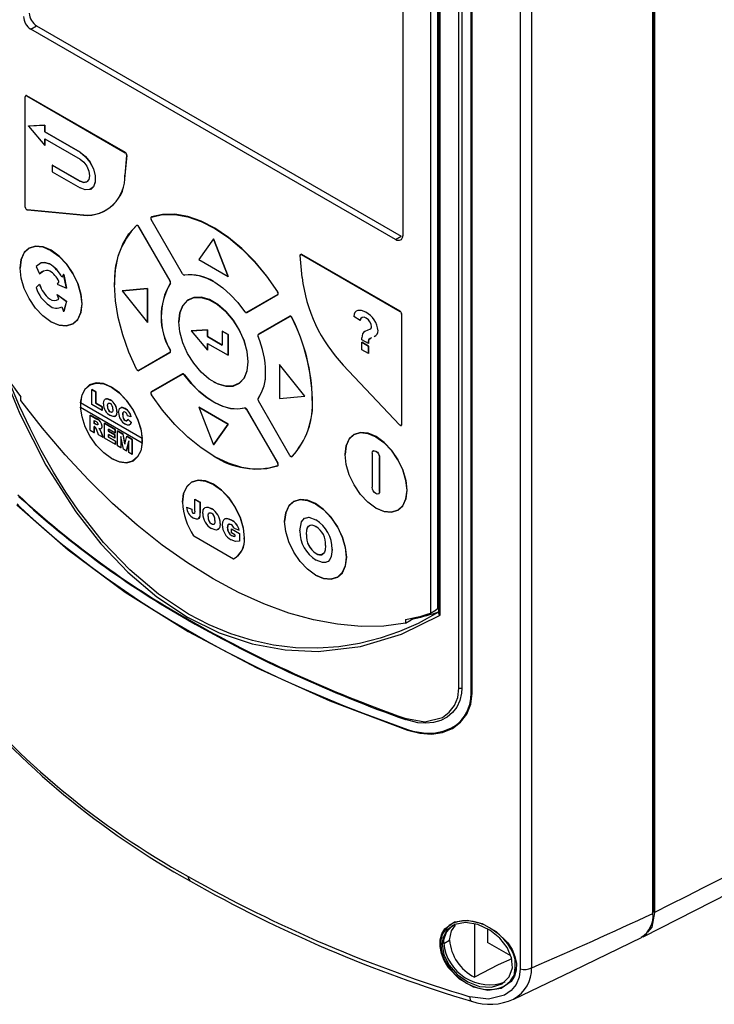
# Model space of a CAD drawing. Header units: millimetres. Extents: x 0 to 1118, y 0 to 864.
# Tile 27 of 42: x 450 to 517, y 504 to 599. Entities that reach past the tile are written whole.
import ezdxf

# ---------------------------------------------------------------- set-up
doc = ezdxf.new("R2010")
doc.units = ezdxf.units.MM
doc.header["$LTSCALE"] = 4

msp = doc.modelspace()

# ---------------------------------------------------------------- linework, layer by layer
for p, q in [((511.06, 512.635), (511.06, 628.11)), ((511.13, 512.768), (511.13, 628.238)), ((511.229, 628.411), (511.229, 512.711)), ((498.289, 620.617), (498.289, 507.292)), ((499.394, 620.722), (499.394, 507.398)), ((492.395, 534.3), (492.395, 616.073)), ((492.661, 616.069), (492.661, 534.296)), ((493.585, 533.854), (493.585, 616.325)), ((493.656, 533.825), (493.656, 616.295)), ((486.987, 602.873), (486.987, 577.846)), ((489.647, 602.445), (489.647, 541.507)), ((490.379, 541.93), (490.379, 602.868)), ((490.421, 602.95), (490.421, 541.464)), ((490.577, 541.314), (490.577, 602.798)), ((451.207, 597.685), (451.764, 598.006)), ((486.28, 577.438), (451.207, 597.685)), ((451.764, 598.006), (486.837, 577.759)), ((450.676, 591.195), (450.676, 591.185)), ((450.676, 580.57), (450.676, 591.185)), ((450.826, 591.282), (450.817, 591.266)), ((450.817, 591.266), (460.291, 585.797)), ((460.3, 585.813), (450.826, 591.282)), ((452.545, 588.451), (450.989, 588.369)), ((450.989, 588.369), (450.996, 588.374)), ((450.989, 588.369), (452.545, 586.492)), ((450.996, 588.374), (452.552, 588.455)), ((452.545, 588.451), (452.552, 588.455)), ((452.545, 587.798), (452.545, 588.451)), ((452.552, 588.455), (452.552, 587.802)), ((452.545, 587.798), (452.552, 587.802)), ((455.939, 585.838), (452.545, 587.798)), ((452.552, 587.802), (455.946, 585.842)), ((452.545, 587.145), (455.939, 585.185)), ((452.545, 586.492), (452.545, 587.145)), ((452.545, 586.492), (452.552, 586.496)), ((452.552, 587.141), (452.552, 586.496)), ((455.946, 585.842), (455.939, 585.838)), ((460.432, 585.536), (460.251, 583.65)), ((460.269, 583.649), (460.449, 585.535)), ((460.3, 585.813), (460.291, 585.797)), ((460.432, 585.536), (460.449, 585.535)), ((453.282, 584.604), (453.275, 584.6)), ((453.275, 584.6), (453.275, 583.947)), ((455.939, 583.062), (453.275, 584.6)), ((453.282, 584.604), (455.946, 583.066)), ((453.275, 583.947), (455.939, 582.409)), ((460.269, 583.649), (460.251, 583.65)), ((455.939, 583.062), (455.946, 583.066)), ((456.989, 582.305), (456.996, 582.309)), ((450.817, 580.325), (450.826, 580.32)), ((456.285, 579.788), (450.872, 580.306)), ((450.884, 580.3), (450.872, 580.306)), ((450.884, 580.3), (456.298, 579.782)), ((456.298, 579.782), (456.285, 579.788)), ((461.382, 578.8), (461.38, 578.785)), ((462.749, 579.519), (462.749, 579.509)), ((465.796, 574.163), (462.79, 579.369)), ((462.801, 579.605), (462.805, 579.622)), ((461.59, 578.676), (461.605, 578.685)), ((461.59, 578.676), (464.596, 573.47)), ((464.611, 573.479), (461.605, 578.685)), ((486.28, 577.438), (486.837, 577.759)), ((468.774, 577.525), (467.363, 575.518)), ((468.774, 577.525), (468.778, 577.527)), ((470.185, 573.889), (468.774, 577.525)), ((468.778, 577.527), (470.189, 573.891)), ((477.124, 575.927), (477.124, 575.917)), ((477.305, 573.805), (477.124, 575.899)), ((477.274, 576.014), (477.265, 575.999)), ((477.265, 575.999), (486.738, 570.53)), ((486.747, 570.545), (477.274, 576.014)), ((452.996, 575.097), (452.999, 575.099)), ((467.363, 575.518), (470.185, 573.889)), ((450.172, 574.69), (450.172, 574.701)), ((451.707, 574.854), (452.048, 574.136)), ((452.048, 574.136), (452.051, 574.138)), ((454.363, 574.075), (454.188, 573.822)), ((454.367, 574.077), (454.363, 574.075)), ((454.641, 572.783), (454.363, 574.075)), ((454.367, 574.077), (454.645, 572.785)), ((465.896, 574.058), (465.905, 574.052)), ((465.989, 574.034), (465.975, 574.04)), ((452.048, 573.146), (451.707, 572.82)), ((452.048, 573.146), (452.051, 573.148)), ((453.908, 573.416), (453.733, 573.162)), ((453.733, 573.162), (454.641, 572.783)), ((459.267, 573.113), (459.267, 573.102)), ((464.611, 573.479), (464.596, 573.47)), ((464.613, 573.254), (464.629, 573.249)), ((464.655, 573.331), (464.637, 573.331)), ((470.185, 573.889), (470.189, 573.891)), ((453.733, 572.174), (453.736, 572.176)), ((453.908, 571.718), (453.733, 572.174)), ((453.733, 572.174), (454.641, 571.504)), ((453.736, 572.176), (454.645, 571.506)), ((454.641, 572.783), (454.645, 572.785)), ((462.428, 572.743), (459.979, 572.524)), ((459.979, 572.524), (459.982, 572.526)), ((459.979, 572.524), (462.428, 569.477)), ((459.982, 572.526), (462.432, 572.745)), ((462.428, 572.743), (462.432, 572.745)), ((462.428, 569.477), (462.428, 572.743)), ((462.432, 572.745), (462.432, 569.479)), ((474.957, 572.162), (471.965, 570.434)), ((471.98, 570.428), (474.972, 572.156)), ((474.964, 572.416), (474.949, 572.406)), ((474.972, 572.156), (474.957, 572.162)), ((475.017, 572.254), (474.999, 572.254)), ((452.996, 571.743), (452.999, 571.745)), ((454.641, 571.504), (454.363, 570.533)), ((454.645, 571.506), (454.367, 570.535)), ((454.641, 571.504), (454.645, 571.506)), ((456.13, 571.261), (456.112, 571.261)), ((454.188, 570.989), (454.363, 570.533)), ((454.367, 570.535), (454.363, 570.533)), ((471.865, 570.444), (471.874, 570.439)), ((471.98, 570.428), (471.965, 570.434)), ((486.747, 570.545), (486.738, 570.53)), ((486.88, 570.285), (486.898, 570.285)), ((486.88, 570.285), (486.88, 559.67)), ((486.898, 559.67), (486.898, 570.285)), ((453.142, 569.547), (453.151, 569.542)), ((462.432, 569.479), (462.428, 569.477)), ((465.455, 569.531), (465.455, 569.541)), ((473.097, 568.316), (476.12, 570.062)), ((476.123, 570.078), (473.099, 568.332)), ((476.123, 570.078), (476.12, 570.062)), ((476.348, 569.931), (476.332, 569.923)), ((482.897, 569.649), (482.269, 570.061)), ((482.897, 569.649), (482.898, 569.65)), ((468.2, 568.76), (466.644, 568.679)), ((466.644, 568.679), (466.651, 568.683)), ((466.644, 568.679), (468.2, 566.801)), ((466.651, 568.683), (468.207, 568.764)), ((468.2, 568.76), (468.207, 568.764)), ((468.2, 568.107), (468.2, 568.76)), ((468.207, 568.764), (468.207, 568.111)), ((469.614, 568.638), (469.621, 568.642)), ((469.614, 568.638), (469.614, 567.291)), ((470.18, 568.311), (469.614, 568.638)), ((469.621, 568.642), (470.187, 568.315)), ((470.18, 568.311), (470.187, 568.315)), ((470.18, 566.311), (470.18, 568.311)), ((470.187, 568.315), (470.187, 566.315)), ((473.099, 568.332), (473.097, 568.316)), ((468.2, 568.107), (468.207, 568.111)), ((469.614, 567.291), (468.2, 568.107)), ((468.2, 566.801), (468.2, 567.454)), ((468.2, 567.454), (470.18, 566.311)), ((468.207, 568.111), (469.614, 567.299)), ((468.207, 567.45), (468.207, 566.805)), ((473.055, 568.235), (473.055, 568.224)), ((483.065, 567.81), (483.063, 567.985)), ((483.694, 567.447), (483.065, 567.81)), ((483.065, 567.568), (483.066, 567.569)), ((483.065, 566.842), (483.065, 567.568)), ((483.065, 567.568), (483.694, 567.205)), ((483.694, 567.206), (483.066, 567.569)), ((483.694, 567.447), (483.694, 567.448)), ((464.596, 566.583), (461.59, 564.847)), ((461.605, 564.841), (464.611, 566.577)), ((464.611, 566.577), (464.596, 566.583)), ((464.629, 566.786), (464.613, 566.779)), ((464.655, 566.674), (464.637, 566.674)), ((468.2, 566.801), (468.207, 566.805)), ((483.694, 566.479), (483.065, 566.842)), ((483.694, 566.48), (483.694, 567.206)), ((483.694, 567.206), (483.694, 567.205)), ((483.694, 567.205), (483.694, 566.479)), ((483.694, 566.479), (483.694, 566.48)), ((470.187, 566.315), (470.18, 566.311)), ((472.119, 565.694), (472.101, 565.694)), ((461.49, 564.857), (461.499, 564.852)), ((461.605, 564.841), (461.59, 564.847)), ((462.79, 562.768), (465.796, 564.504)), ((465.798, 564.52), (462.793, 562.785)), ((465.798, 564.52), (465.796, 564.504)), ((473.798, 564.724), (473.798, 564.714)), ((475.124, 565.418), (475.121, 565.416)), ((475.121, 565.416), (475.121, 562.15)), ((477.57, 562.369), (475.121, 565.416)), ((477.574, 562.371), (475.124, 565.418)), ((486.684, 559.632), (481.271, 565.365)), ((465.975, 564.421), (465.989, 564.432)), ((468.777, 563.775), (468.786, 563.769)), ((457.075, 563.014), (457.082, 563.018)), ((457.075, 561.571), (457.075, 563.014)), ((457.075, 563.014), (457.465, 562.789)), ((457.472, 562.793), (457.082, 563.018)), ((457.465, 562.789), (457.472, 562.793)), ((457.465, 562.789), (457.465, 561.702)), ((457.472, 561.706), (457.472, 562.793)), ((462.749, 562.687), (462.749, 562.677)), ((462.793, 562.785), (462.79, 562.768)), ((450.23, 561.979), (450.23, 562.333)), ((455.987, 561.726), (455.994, 561.73)), ((461.916, 558.303), (455.987, 561.726)), ((461.923, 558.307), (455.994, 561.73)), ((457.465, 561.702), (457.472, 561.706)), ((457.465, 561.702), (458.066, 561.355)), ((458.073, 561.359), (457.472, 561.706)), ((458.843, 562.013), (458.85, 562.017)), ((473.055, 562.072), (473.055, 562.061)), ((473.075, 562.134), (473.077, 562.149)), ((476.12, 556.685), (473.097, 561.922)), ((475.121, 562.15), (477.57, 562.369)), ((477.57, 562.369), (477.574, 562.371)), ((478.307, 562.122), (478.289, 562.122)), ((455.987, 561.318), (461.916, 557.895)), ((458.066, 560.999), (457.075, 561.571)), ((458.066, 561.355), (458.073, 561.359)), ((458.066, 561.355), (458.066, 560.999)), ((458.073, 561.003), (458.066, 560.999)), ((458.073, 561.003), (458.073, 561.359)), ((458.585, 561.42), (458.592, 561.424)), ((458.852, 560.872), (458.845, 560.868)), ((459.501, 560.911), (459.494, 560.907)), ((460.098, 560.831), (460.105, 560.835)), ((460.287, 561.179), (460.294, 561.183)), ((467.363, 561.331), (467.367, 561.333)), ((470.185, 559.702), (467.363, 561.331)), ((467.363, 561.331), (468.774, 557.695)), ((467.367, 561.333), (470.189, 559.704)), ((471.784, 561.249), (471.78, 561.232)), ((471.965, 561.11), (471.98, 561.119)), ((471.965, 561.11), (474.957, 555.928)), ((474.972, 555.937), (471.98, 561.119)), ((456.923, 560.559), (456.93, 560.563)), ((456.923, 559.116), (456.923, 560.559)), ((456.923, 560.559), (457.571, 560.185)), ((457.578, 560.189), (456.93, 560.563)), ((457.312, 560.034), (457.484, 559.935)), ((457.312, 559.753), (457.312, 560.034)), ((457.312, 559.753), (457.319, 559.757)), ((457.477, 559.658), (457.312, 559.753)), ((457.319, 559.757), (457.319, 560.03)), ((457.484, 559.662), (457.319, 559.757)), ((457.571, 560.185), (457.578, 560.189)), ((458.286, 559.772), (458.293, 559.776)), ((458.286, 558.329), (458.286, 559.772)), ((458.286, 559.772), (459.325, 559.172)), ((459.332, 559.176), (458.293, 559.776)), ((460.053, 560.588), (460.046, 560.584)), ((460.285, 560.037), (460.292, 560.041)), ((460.517, 560.503), (460.48, 560.622)), ((460.858, 560.395), (460.517, 560.503)), ((460.533, 560.175), (460.54, 560.179)), ((460.533, 560.175), (460.874, 559.86)), ((460.881, 559.864), (460.54, 560.179)), ((460.858, 560.395), (460.865, 560.399)), ((460.874, 559.86), (460.881, 559.864)), ((456.923, 559.116), (457.312, 558.891)), ((457.346, 559.452), (457.312, 559.472)), ((457.312, 558.891), (457.312, 559.472)), ((457.312, 558.891), (457.319, 558.895)), ((457.319, 558.895), (457.319, 559.468)), ((457.511, 559.214), (457.441, 559.364)), ((457.484, 559.662), (457.477, 559.658)), ((457.581, 559.617), (457.477, 559.658)), ((457.588, 559.621), (457.484, 559.662)), ((457.717, 558.657), (457.511, 559.214)), ((457.581, 559.617), (457.588, 559.621)), ((457.888, 559.25), (457.749, 559.273)), ((457.749, 559.273), (457.848, 559.161)), ((457.855, 559.165), (457.756, 559.277)), ((457.848, 559.161), (457.855, 559.165)), ((457.848, 559.161), (457.963, 558.927)), ((457.97, 558.931), (457.855, 559.165)), ((457.963, 558.927), (457.97, 558.931)), ((457.963, 558.927), (458.156, 558.404)), ((458.163, 558.408), (457.97, 558.931)), ((458.059, 559.501), (458.066, 559.505)), ((459.325, 558.835), (458.676, 559.21)), ((458.676, 559.21), (458.676, 559.004)), ((458.676, 559.004), (458.683, 559.008)), ((458.676, 559.004), (459.276, 558.657)), ((458.683, 559.008), (458.683, 559.206)), ((459.283, 558.661), (458.683, 559.008)), ((459.325, 559.172), (459.332, 559.176)), ((459.325, 559.172), (459.325, 558.835)), ((459.325, 558.835), (459.332, 558.839)), ((459.332, 558.839), (459.332, 559.176)), ((459.552, 559.041), (459.559, 559.045)), ((459.552, 557.598), (459.552, 559.041)), ((459.552, 559.041), (460.072, 558.741)), ((460.079, 558.745), (459.559, 559.045)), ((468.774, 557.695), (470.185, 559.702)), ((470.189, 559.704), (468.778, 557.697)), ((470.189, 559.704), (470.185, 559.702)), ((486.738, 559.588), (486.747, 559.583)), ((486.898, 559.67), (486.88, 559.67)), ((458.156, 558.404), (457.717, 558.657)), ((458.156, 558.404), (458.163, 558.408)), ((459.341, 557.72), (458.286, 558.329)), ((459.276, 558.357), (458.676, 558.704)), ((458.676, 558.704), (458.676, 558.441)), ((458.676, 558.441), (458.683, 558.445)), ((458.676, 558.441), (459.341, 558.057)), ((458.683, 558.445), (458.683, 558.7)), ((459.348, 558.061), (458.683, 558.445)), ((459.276, 558.657), (459.283, 558.661)), ((459.276, 558.657), (459.276, 558.357)), ((459.276, 558.357), (459.283, 558.361)), ((459.283, 558.361), (459.283, 558.661)), ((459.341, 558.057), (459.348, 558.061)), ((459.341, 558.057), (459.341, 557.72)), ((459.348, 557.724), (459.348, 558.061)), ((460.113, 557.274), (459.877, 558.515)), ((459.877, 558.515), (459.877, 557.41)), ((459.884, 557.414), (459.884, 558.478)), ((460.072, 558.741), (460.079, 558.745)), ((460.072, 558.741), (460.259, 557.757)), ((460.264, 557.775), (460.079, 558.745)), ((460.259, 557.757), (460.447, 558.525)), ((460.64, 558.075), (460.403, 557.107)), ((460.41, 557.111), (460.64, 558.05)), ((460.447, 558.525), (460.454, 558.529)), ((460.447, 558.525), (460.965, 558.226)), ((460.972, 558.23), (460.454, 558.529)), ((460.64, 556.97), (460.64, 558.075)), ((460.965, 558.226), (460.972, 558.23)), ((460.965, 558.226), (460.965, 556.782)), ((460.972, 556.787), (460.972, 558.23)), ((461.923, 558.307), (461.916, 558.303)), ((461.916, 557.895), (461.923, 557.899)), ((461.929, 558.1), (461.947, 558.1)), ((459.348, 557.724), (459.341, 557.72)), ((459.877, 557.41), (459.552, 557.598)), ((459.884, 557.414), (459.877, 557.41)), ((460.403, 557.107), (460.113, 557.274)), ((460.403, 557.107), (460.41, 557.111)), ((460.965, 556.782), (460.64, 556.97)), ((468.774, 557.695), (468.778, 557.697)), ((484.164, 557.117), (484.16, 557.115)), ((458.958, 556.385), (458.967, 556.38)), ((460.965, 556.782), (460.972, 556.787)), ((468.776, 556.63), (468.785, 556.625)), ((476.22, 556.58), (476.229, 556.575)), ((476.348, 556.574), (476.332, 556.579)), ((481.444, 556.766), (481.444, 556.776)), ((484.057, 556.886), (484.057, 553.62)), ((484.764, 556.478), (484.767, 556.48)), ((484.764, 553.212), (484.764, 556.478)), ((484.767, 556.48), (484.767, 553.214)), ((474.964, 555.687), (474.949, 555.693)), ((474.972, 555.937), (474.957, 555.928)), ((475.017, 555.789), (474.999, 555.789)), ((484.767, 553.214), (484.764, 553.212)), ((487.401, 553.337), (487.384, 553.337)), ((465.808, 552.19), (465.808, 552.179)), ((466.984, 552.465), (466.98, 552.463)), ((466.98, 551.327), (466.98, 552.463)), ((466.98, 552.463), (467.481, 552.173)), ((466.984, 552.465), (467.485, 552.175)), ((467.485, 552.175), (467.481, 552.173)), ((467.481, 552.173), (467.481, 551.169)), ((467.485, 552.175), (467.485, 551.171)), ((484.66, 552.983), (484.664, 552.985)), ((466.191, 551.713), (466.187, 551.711)), ((466.187, 551.711), (466.688, 551.499)), ((466.191, 551.713), (466.692, 551.501)), ((466.692, 551.501), (466.688, 551.499)), ((468.588, 551.563), (468.585, 551.56)), ((484.413, 551.622), (484.422, 551.617)), ((466.763, 551.171), (466.759, 551.169)), ((466.837, 551.104), (466.833, 551.101)), ((467.485, 551.171), (467.481, 551.169)), ((468.254, 550.799), (468.257, 550.801)), ((470.064, 550.621), (470.061, 550.619)), ((470.508, 550.455), (470.504, 550.453)), ((475.627, 550.32), (475.627, 550.33)), ((477.09, 549.422), (477.236, 550.297)), ((477.642, 550.663), (477.951, 550.74)), ((477.951, 550.74), (477.947, 550.737)), ((477.947, 550.737), (478.636, 550.488)), ((477.951, 550.74), (478.64, 550.49)), ((478.64, 550.49), (478.636, 550.488)), ((468.592, 550.09), (468.588, 550.088)), ((469.426, 550.141), (469.422, 550.139)), ((470.136, 549.724), (470.132, 549.722)), ((470.511, 549.633), (470.508, 549.631)), ((470.508, 549.245), (470.508, 549.631)), ((470.508, 549.631), (471.28, 549.185)), ((470.511, 549.633), (471.283, 549.187)), ((470.758, 549.679), (471.259, 549.478)), ((471.263, 549.48), (471.259, 549.478)), ((466.854, 548.962), (470.702, 546.741)), ((466.854, 548.962), (466.874, 548.951)), ((466.86, 548.959), (466.854, 548.962)), ((466.874, 548.951), (470.7, 546.742)), ((470.51, 548.983), (470.507, 548.981)), ((470.842, 549.053), (470.508, 549.245)), ((470.842, 549.053), (470.842, 548.897)), ((471.283, 549.187), (471.28, 549.185)), ((471.28, 549.185), (471.28, 548.42)), ((471.283, 548.422), (471.28, 548.42)), ((471.283, 549.187), (471.283, 548.422)), ((471.748, 548.75), (471.766, 548.75)), ((477.719, 549.084), (477.722, 549.086)), ((480.195, 547.651), (480.192, 547.649)), ((470.7, 546.742), (470.714, 546.734)), ((470.702, 546.741), (470.7, 546.742)), ((470.702, 546.741), (470.714, 546.734)), ((478.648, 547.243), (478.644, 547.241)), ((481.585, 546.891), (481.567, 546.891)), ((478.597, 545.176), (478.606, 545.171)), ((489.647, 541.507), (490.203, 541.828)), ((490.379, 541.93), (490.203, 541.828)), ((490.364, 541.909), (490.364, 541.921)), ((487.258, 540.891), (487.258, 540.536)), ((487.258, 540.536), (487.814, 540.858)), ((488.169, 541.01), (487.814, 540.858)), ((487.814, 541.002), (487.814, 540.858)), ((510.985, 512.693), (511.13, 512.768)), ((493.895, 511.614), (493.895, 506.488)), ((490.95, 510.093), (491.19, 510.822)), ((495.158, 511.12), (495.158, 509.843)), ((490.93, 509.75), (490.95, 510.093)), ((490.93, 509.75), (491.493, 510.064)), ((497.382, 508.559), (495.158, 509.843)), ((497.807, 507.428), (497.807, 508.144)), ((497.732, 506.782), (497.811, 507.234)), ((497.823, 507.437), (497.807, 507.428)), ((497.811, 507.234), (497.823, 507.437))]:
    msp.add_line(p, q)
at = {"flags": 128}
for points in [[(455.939, 585.838), (456.447, 585.442), (456.894, 584.886), (457.225, 584.239), (457.402, 583.577), (457.402, 582.982), (457.225, 582.524), (456.894, 582.259), (456.447, 582.219), (455.939, 582.409)], [(455.946, 585.842), (456.454, 585.446), (456.901, 584.89), (457.232, 584.243), (457.409, 583.581), (457.409, 582.986), (457.232, 582.528), (456.996, 582.309)], [(455.939, 585.185), (456.291, 584.901), (456.589, 584.499), (456.789, 584.04), (456.859, 583.593), (456.789, 583.227), (456.589, 582.998), (456.291, 582.94), (455.939, 583.062)], [(455.946, 583.066), (456.298, 582.944), (456.596, 583.002)], [(450.826, 580.32), (450.849, 580.309), (450.884, 580.3)], [(462.801, 579.605), (463.88, 579.854), (465.053, 579.867), (466.298, 579.646), (467.589, 579.195), (468.904, 578.521), (470.216, 577.638), (471.501, 576.563), (472.734, 575.316), (473.89, 573.922), (474.949, 572.406)], [(474.964, 572.416), (473.904, 573.933), (472.746, 575.329), (471.513, 576.576), (470.227, 577.652), (468.913, 578.536), (467.597, 579.211), (466.304, 579.663), (465.059, 579.884), (463.885, 579.87), (462.805, 579.622)], [(461.38, 564.981), (460.638, 566.63), (460.047, 568.298), (459.617, 569.952), (459.355, 571.564), (459.267, 573.102), (459.355, 574.54), (459.617, 575.849), (460.047, 577.007), (460.638, 577.992), (461.38, 578.785)], [(461.59, 578.676), (461.567, 578.711), (461.541, 578.742), (461.512, 578.767), (461.483, 578.786), (461.453, 578.797), (461.426, 578.801), (461.401, 578.797), (461.38, 578.785)], [(461.605, 578.685), (461.581, 578.722), (461.553, 578.755), (461.523, 578.782), (461.491, 578.802), (461.46, 578.814), (461.431, 578.818), (461.404, 578.813), (461.382, 578.8)], [(462.801, 579.605), (462.78, 579.593), (462.764, 579.574), (462.753, 579.548), (462.749, 579.517), (462.75, 579.482), (462.758, 579.445), (462.771, 579.406), (462.79, 579.369)], [(486.987, 577.846), (486.947, 577.598), (486.831, 577.425), (486.654, 577.345), (486.433, 577.369), (486.28, 577.438)], [(456.13, 571.261), (456.029, 572.21), (455.731, 573.212), (455.258, 574.197), (454.641, 575.1), (453.922, 575.859), (453.151, 576.421), (452.38, 576.749), (451.662, 576.82), (451.045, 576.629), (450.572, 576.19), (450.274, 575.532), (450.172, 574.701)], [(450.172, 574.69), (450.274, 575.52), (450.57, 576.175), (451.042, 576.613), (451.657, 576.803), (452.374, 576.732), (453.142, 576.405), (453.911, 575.845), (454.627, 575.089), (455.242, 574.189), (455.714, 573.206), (456.011, 572.207), (456.112, 571.261)], [(477.124, 575.899), (477.124, 575.934), (477.131, 575.963), (477.143, 575.988), (477.16, 576.005), (477.182, 576.015), (477.208, 576.018), (477.236, 576.012), (477.265, 575.999)], [(452.996, 575.097), (452.533, 575.246), (452.205, 575.22), (451.707, 574.854)], [(452.158, 575.185), (452.209, 575.222), (452.537, 575.248), (452.999, 575.099)], [(456.112, 571.261), (456.011, 570.432), (455.714, 569.776), (455.242, 569.339), (454.627, 569.149), (453.911, 569.22), (453.142, 569.546), (452.374, 570.107), (451.657, 570.863), (451.042, 571.763), (450.57, 572.746), (450.274, 573.744), (450.172, 574.69)], [(452.048, 574.136), (452.421, 574.427), (452.715, 574.509), (452.857, 574.495), (452.996, 574.444)], [(452.33, 574.364), (452.206, 574.28), (452.051, 574.138)], [(465.975, 574.04), (466.648, 574.092), (467.371, 573.989), (468.128, 573.736), (468.9, 573.337), (469.669, 572.803), (470.418, 572.145), (471.127, 571.38), (471.78, 570.525)], [(453.151, 569.542), (453.151, 569.541), (453.922, 569.213), (454.641, 569.142), (455.258, 569.333), (455.731, 569.772), (456.029, 570.43), (456.13, 571.261)], [(472.119, 565.694), (472.023, 566.67), (471.738, 567.702), (471.281, 568.729), (470.68, 569.691), (469.969, 570.533), (469.189, 571.205), (468.385, 571.669), (467.605, 571.897), (466.894, 571.877), (466.293, 571.609), (465.836, 571.109), (465.551, 570.406), (465.455, 569.541)], [(465.455, 569.531), (465.551, 570.393), (465.835, 571.094), (466.29, 571.593), (466.89, 571.86), (467.599, 571.881), (468.377, 571.653), (469.179, 571.191), (469.956, 570.52), (470.666, 569.681), (471.266, 568.721), (471.721, 567.697), (472.005, 566.668), (472.101, 565.694)], [(471.965, 570.434), (471.946, 570.427), (471.924, 570.425), (471.9, 570.429), (471.875, 570.438), (471.85, 570.454), (471.825, 570.473), (471.802, 570.498), (471.78, 570.525)], [(483.438, 570.451), (483.03, 570.627), (482.661, 570.636), (482.504, 570.563), (482.385, 570.445), (482.304, 570.274), (482.269, 570.061)], [(472.101, 565.694), (472.005, 564.831), (471.721, 564.13), (471.266, 563.631), (470.666, 563.364), (469.956, 563.343), (469.179, 563.571), (468.377, 564.034), (467.599, 564.704), (466.89, 565.544), (466.29, 566.503), (465.835, 567.527), (465.551, 568.556), (465.455, 569.531)], [(476.12, 570.062), (476.143, 570.07), (476.17, 570.07), (476.199, 570.062), (476.229, 570.046), (476.259, 570.023), (476.287, 569.994), (476.312, 569.96), (476.332, 569.923)], [(476.348, 569.931), (476.326, 569.97), (476.3, 570.006), (476.27, 570.037), (476.239, 570.062), (476.207, 570.078), (476.176, 570.087), (476.147, 570.087), (476.123, 570.078)], [(483.48, 569.894), (483.272, 569.977), (483.091, 569.961), (482.965, 569.84), (482.897, 569.649)], [(482.898, 569.65), (482.966, 569.84), (483.022, 569.894)], [(483.899, 568.838), (483.798, 568.786), (483.616, 568.721), (483.33, 568.609), (483.207, 568.517), (483.119, 568.378), (483.063, 567.985)], [(483.988, 568.003), (483.851, 567.941), (483.738, 567.84), (483.698, 567.657), (483.694, 567.447)], [(483.694, 567.448), (483.699, 567.657), (483.739, 567.841), (483.852, 567.941), (483.905, 567.965)], [(468.786, 563.769), (469.189, 563.565), (469.969, 563.337), (470.68, 563.358), (471.281, 563.626), (471.738, 564.126), (472.023, 564.829), (472.119, 565.694)], [(448.414, 564.902), (450.148, 560.677), (452.656, 555.758), (455.531, 551.252), (457.953, 548.17), (460.548, 545.449), (463.342, 543.084), (466.276, 541.14), (469.343, 539.625), (472.501, 538.565), (475.665, 537.972), (478.853, 537.829), (482.921, 538.298), (486.861, 539.477), (490.577, 541.314)], [(461.59, 564.847), (461.567, 564.839), (461.541, 564.838), (461.512, 564.846), (461.483, 564.861), (461.453, 564.884), (461.426, 564.912), (461.401, 564.945), (461.38, 564.981)], [(465.796, 564.504), (465.814, 564.512), (465.835, 564.514), (465.858, 564.51), (465.882, 564.501), (465.906, 564.488), (465.93, 564.469), (465.953, 564.447), (465.975, 564.421)], [(465.989, 564.432), (465.966, 564.459), (465.942, 564.483), (465.916, 564.503), (465.89, 564.517), (465.865, 564.527), (465.841, 564.53), (465.818, 564.528), (465.798, 564.52)], [(490.426, 541.591), (488.463, 540.529), (486.689, 539.752), (484.829, 539.11), (482.823, 538.603), (480.839, 538.284), (478.825, 538.142), (476.667, 538.19), (474.568, 538.437), (472.541, 538.867), (470.434, 539.521), (468.378, 540.373), (466.382, 541.413), (463.497, 543.324), (460.718, 545.676), (458.2, 548.312), (455.757, 551.417), (454.578, 553.144), (453.389, 555.059), (452.204, 557.165), (451.131, 559.268), (450.127, 561.43), (449.292, 563.397), (449.065, 563.98)], [(461.947, 558.1), (461.845, 559.049), (461.547, 560.05), (461.074, 561.036), (460.457, 561.939), (459.739, 562.697), (458.968, 563.26), (458.197, 563.587), (457.478, 563.659), (456.861, 563.468), (456.388, 563.029), (456.09, 562.371), (455.989, 561.539)], [(455.994, 561.73), (456.132, 562.497), (456.448, 563.095), (456.922, 563.486), (457.525, 563.646), (458.219, 563.563), (458.959, 563.244), (459.699, 562.709), (460.392, 561.99), (460.995, 561.135), (461.47, 560.196), (461.786, 559.233), (461.923, 558.307)], [(471.78, 561.232), (471.127, 561.132), (470.418, 561.186), (469.669, 561.392), (468.9, 561.746), (468.128, 562.239), (467.371, 562.859), (466.648, 563.592), (465.975, 564.421)], [(465.989, 564.432), (466.66, 563.605), (467.383, 562.873), (468.138, 562.254), (468.909, 561.762), (469.677, 561.408), (470.424, 561.203), (471.132, 561.149), (471.784, 561.249)], [(487.258, 540.536), (485.164, 540.272), (482.983, 540.239), (480.726, 540.437), (478.405, 540.866), (476.033, 541.523), (473.622, 542.404), (471.185, 543.506), (468.735, 544.821), (466.285, 546.343), (463.849, 548.064), (461.44, 549.974), (459.069, 552.063), (456.751, 554.321), (454.497, 556.735), (452.319, 559.292), (450.23, 561.979)], [(458.195, 561.645), (458.233, 561.918), (458.288, 562.024), (458.367, 562.093), (458.468, 562.124), (458.588, 562.118), (458.843, 562.013)], [(458.85, 562.017), (458.595, 562.122), (458.475, 562.128), (458.374, 562.097), (458.317, 562.047)], [(458.585, 561.42), (458.594, 561.557), (458.634, 561.668), (458.672, 561.701), (458.722, 561.713), (458.777, 561.705), (458.842, 561.676)], [(458.592, 561.424), (458.602, 561.561), (458.629, 561.639)], [(474.949, 555.693), (473.89, 555.4), (472.734, 555.341), (471.501, 555.517), (470.216, 555.926), (468.904, 556.558), (467.589, 557.402), (466.298, 558.442), (465.053, 559.657), (463.88, 561.025), (462.801, 562.52)], [(461.923, 557.899), (461.786, 557.132), (461.47, 556.534), (460.995, 556.143), (460.392, 555.984), (459.699, 556.066), (458.959, 556.385), (458.219, 556.921), (457.525, 557.639), (456.922, 558.494), (456.448, 559.433), (456.132, 560.396), (455.994, 561.322)], [(459.104, 561.14), (459.096, 560.997), (459.06, 560.876), (459.022, 560.84), (458.97, 560.827), (458.913, 560.837), (458.845, 560.868)], [(458.955, 560.835), (458.921, 560.841), (458.852, 560.872)], [(459.494, 560.907), (459.461, 560.63), (459.409, 560.522), (459.332, 560.448), (459.233, 560.413), (459.113, 560.418), (458.858, 560.523)], [(459.264, 560.426), (459.339, 560.453), (459.416, 560.526), (459.468, 560.634), (459.501, 560.911)], [(459.656, 560.806), (459.691, 561.077), (459.743, 561.185), (459.819, 561.256), (459.917, 561.289), (460.035, 561.283), (460.287, 561.179)], [(460.294, 561.183), (460.042, 561.287), (459.924, 561.293), (459.898, 561.284)], [(460.098, 560.831), (460.056, 560.721), (460.046, 560.584)], [(460.053, 560.588), (460.063, 560.726), (460.105, 560.835)], [(460.285, 560.037), (460.379, 559.999), (460.421, 560), (460.457, 560.017), (460.501, 560.076), (460.533, 560.175)], [(460.501, 560.071), (460.464, 560.021), (460.429, 560.004), (460.386, 560.004), (460.292, 560.041)], [(460.874, 559.86), (460.804, 559.69), (460.677, 559.593), (460.595, 559.583), (460.501, 559.598), (460.307, 559.687)], [(460.781, 559.671), (460.811, 559.694), (460.881, 559.864)], [(457.441, 559.364), (457.396, 559.416), (457.346, 559.452)], [(457.669, 559.689), (457.663, 559.65), (457.645, 559.623), (457.618, 559.612), (457.581, 559.617)], [(487.401, 553.337), (487.3, 554.286), (487.002, 555.287), (486.529, 556.273), (485.912, 557.176), (485.194, 557.934), (484.423, 558.496), (483.652, 558.824), (482.933, 558.895), (482.316, 558.705), (481.843, 558.266), (481.545, 557.608), (481.444, 556.776)], [(481.444, 556.766), (481.545, 557.595), (481.842, 558.251), (482.314, 558.689), (482.929, 558.879), (483.645, 558.808), (484.414, 558.481), (485.182, 557.92), (485.899, 557.164), (486.514, 556.264), (486.986, 555.281), (487.282, 554.283), (487.384, 553.337)], [(486.88, 559.67), (486.876, 559.633), (486.863, 559.603), (486.843, 559.582), (486.817, 559.571), (486.786, 559.57), (486.752, 559.581), (486.717, 559.602), (486.684, 559.632)], [(486.747, 559.583), (486.762, 559.576), (486.798, 559.564), (486.831, 559.564), (486.859, 559.576), (486.88, 559.598), (486.893, 559.63), (486.898, 559.67)], [(458.967, 556.38), (458.968, 556.38), (459.739, 556.052), (460.457, 555.981), (461.074, 556.171), (461.547, 556.611), (461.845, 557.268), (461.947, 558.1)], [(484.057, 556.886), (484.083, 557.027), (484.16, 557.115), (484.275, 557.138), (484.41, 557.091), (484.545, 556.981), (484.66, 556.827), (484.737, 556.65), (484.764, 556.478)], [(484.164, 557.117), (484.278, 557.14), (484.414, 557.093), (484.549, 556.984), (484.664, 556.829), (484.74, 556.652), (484.767, 556.48)], [(476.332, 556.579), (476.312, 556.566), (476.287, 556.561), (476.259, 556.564), (476.229, 556.575), (476.199, 556.593), (476.17, 556.619), (476.143, 556.65), (476.12, 556.685)], [(487.384, 553.337), (487.282, 552.508), (486.986, 551.852), (486.514, 551.414), (485.899, 551.224), (485.182, 551.295), (484.414, 551.622), (483.645, 552.182), (482.929, 552.939), (482.314, 553.839), (481.842, 554.821), (481.545, 555.82), (481.444, 556.766)], [(471.766, 548.75), (471.664, 549.699), (471.367, 550.701), (470.893, 551.686), (470.276, 552.589), (469.558, 553.347), (468.787, 553.91), (468.016, 554.238), (467.298, 554.309), (466.681, 554.118), (466.207, 553.679), (465.91, 553.021), (465.808, 552.19)], [(465.808, 552.179), (465.909, 553.008), (466.206, 553.664), (466.678, 554.102), (467.293, 554.292), (468.009, 554.221), (468.778, 553.894), (469.547, 553.334), (470.263, 552.577), (470.878, 551.677), (471.35, 550.695), (471.647, 549.696), (471.748, 548.75)], [(484.764, 553.212), (484.737, 553.071), (484.66, 552.983), (484.545, 552.961), (484.41, 553.008), (484.275, 553.117), (484.16, 553.272), (484.083, 553.449), (484.057, 553.62)], [(484.422, 551.617), (484.423, 551.617), (485.194, 551.289), (485.912, 551.218), (486.529, 551.408), (487.002, 551.847), (487.3, 552.505), (487.401, 553.337)], [(484.767, 553.214), (484.74, 553.073), (484.664, 552.985), (484.664, 552.985)], [(481.585, 546.891), (481.484, 547.84), (481.186, 548.841), (480.713, 549.827), (480.096, 550.73), (479.377, 551.488), (478.606, 552.051), (477.835, 552.378), (477.117, 552.45), (476.5, 552.259), (476.026, 551.82), (475.729, 551.162), (475.627, 550.33)], [(475.627, 550.32), (475.729, 551.149), (476.025, 551.805), (476.497, 552.243), (477.112, 552.433), (477.829, 552.362), (478.597, 552.035), (479.366, 551.474), (480.082, 550.718), (480.697, 549.818), (481.169, 548.835), (481.466, 547.837), (481.567, 546.891)], [(449.873, 551.937), (454.79, 547.612), (460.298, 543.537), (466.36, 539.738), (472.936, 536.242), (479.983, 533.07), (487.454, 530.245)], [(449.884, 552.012), (450.194, 551.714), (451.465, 550.535), (452.779, 549.372), (454.138, 548.227), (456.983, 545.989), (458.467, 544.898), (461.559, 542.775), (463.164, 541.744), (464.808, 540.734), (468.208, 538.777), (469.962, 537.832), (473.577, 536.01), (475.435, 535.135), (477.326, 534.283), (481.202, 532.653), (483.186, 531.876), (487.461, 530.322)], [(466.98, 551.327), (466.961, 551.141), (466.942, 551.104), (466.915, 551.084), (466.876, 551.083), (466.833, 551.101)], [(467.753, 551.088), (467.801, 551.439), (467.872, 551.575), (467.974, 551.663), (468.103, 551.704), (468.257, 551.695), (468.585, 551.56)], [(467.919, 551.615), (467.977, 551.666), (468.106, 551.706), (468.26, 551.697), (468.588, 551.563)], [(466.833, 551.101), (466.794, 551.129), (466.759, 551.169)], [(466.763, 551.171), (466.798, 551.131), (466.837, 551.104)], [(467.481, 551.169), (467.463, 550.853), (467.431, 550.712), (467.362, 550.609), (467.26, 550.555), (467.136, 550.547), (466.858, 550.654)], [(468.254, 550.799), (468.266, 550.974), (468.317, 551.117), (468.365, 551.16), (468.43, 551.175), (468.5, 551.165), (468.584, 551.127)], [(468.257, 550.801), (468.269, 550.976), (468.313, 551.099)], [(468.921, 550.438), (468.911, 550.254), (468.864, 550.099), (468.816, 550.052), (468.749, 550.036), (468.676, 550.049), (468.588, 550.088)], [(470.061, 550.619), (469.872, 550.582), (469.733, 550.455), (469.654, 550.253), (469.631, 550.005)], [(469.806, 550.521), (469.875, 550.584), (470.064, 550.621)], [(470.504, 550.453), (470.278, 550.565), (470.061, 550.619)], [(470.064, 550.621), (470.282, 550.567), (470.508, 550.455)], [(481.567, 546.891), (481.466, 546.062), (481.169, 545.406), (480.697, 544.968), (480.082, 544.778), (479.366, 544.849), (478.597, 545.176), (477.829, 545.737), (477.112, 546.493), (476.497, 547.393), (476.025, 548.376), (475.729, 549.374), (475.627, 550.32)], [(477.236, 550.297), (477.524, 550.632), (477.947, 550.737)], [(468.748, 550.038), (468.675, 550.052), (468.592, 550.09)], [(469.422, 550.139), (469.38, 549.783), (469.313, 549.644), (469.214, 549.549), (469.086, 549.504), (468.933, 549.51), (468.605, 549.645)], [(469.426, 550.141), (469.383, 549.785), (469.317, 549.646), (469.217, 549.551), (469.141, 549.524)], [(470.132, 549.722), (470.146, 549.898), (470.205, 550.036), (470.258, 550.073), (470.325, 550.084), (470.4, 550.07), (470.483, 550.031)], [(470.316, 550.084), (470.263, 550.076), (470.209, 550.038), (470.174, 549.982), (470.15, 549.9), (470.136, 549.724)], [(477.719, 549.084), (477.761, 549.535), (477.826, 549.734), (477.925, 549.875), (478.067, 549.966), (478.242, 549.992), (478.438, 549.951), (478.541, 549.909), (478.644, 549.854)], [(477.722, 549.086), (477.764, 549.537), (477.83, 549.736), (477.928, 549.877), (477.954, 549.893)], [(471.28, 548.42), (470.906, 548.391), (470.483, 548.561)], [(470.842, 548.897), (470.68, 548.91), (470.507, 548.981)], [(470.51, 548.983), (470.684, 548.912), (470.845, 548.899)], [(479.563, 548.03), (479.522, 547.578), (479.457, 547.38), (479.359, 547.236), (479.218, 547.142), (479.046, 547.11), (478.85, 547.146), (478.748, 547.187), (478.644, 547.241)], [(480.192, 547.649), (480.107, 546.964), (479.98, 546.684), (479.8, 546.493), (479.558, 546.385), (479.276, 546.374), (478.646, 546.611)], [(480.195, 547.651), (480.11, 546.966), (479.983, 546.686), (479.803, 546.495), (479.675, 546.437)], [(478.606, 545.171), (478.606, 545.171), (479.377, 544.843), (480.096, 544.772), (480.713, 544.962), (481.186, 545.402), (481.484, 546.059), (481.585, 546.891)], [(575.809, 545.126), (569.927, 542.139), (563.754, 539.065), (557.727, 536.051), (551.699, 533.026), (545.672, 530), (539.644, 526.975), (536.462, 525.377), (533.279, 523.78), (529.813, 522.04), (526.364, 520.311), (524.493, 519.377), (522.769, 518.52), (520.541, 517.412), (518.786, 516.538), (517.257, 515.774), (515.908, 515.096), (514.276, 514.271), (512.716, 513.476), (511.229, 512.711)], [(510.125, 510.381), (521.769, 516.314), (533.398, 522.219), (544.57, 527.9), (555.288, 533.35), (565.557, 538.558), (574.968, 543.36)], [(466.268, 540.958), (466.27, 540.922), (466.278, 540.89), (466.29, 540.862), (466.306, 540.839), (466.327, 540.822), (466.351, 540.811), (466.378, 540.807), (466.408, 540.808)], [(487.184, 531.403), (489.117, 531.069), (490.804, 531.489), (491.472, 531.974), (491.974, 532.62), (492.288, 533.409), (492.395, 534.3)], [(492.661, 534.296), (492.633, 533.815), (492.476, 533.11), (492.188, 532.48), (491.777, 531.941), (491.259, 531.509), (490.648, 531.19), (489.963, 530.993), (489.221, 530.919), (488.441, 530.969), (487.258, 531.266)], [(487.454, 530.245), (488.626, 529.951), (489.763, 529.884), (490.822, 530.044), (491.768, 530.428), (492.559, 531.024), (493.155, 531.807), (493.529, 532.756), (493.656, 533.825)], [(487.461, 530.322), (487.976, 530.166), (488.996, 529.984), (489.979, 529.981), (490.888, 530.152), (491.694, 530.486), (492.054, 530.713), (492.383, 530.976), (492.677, 531.276), (492.934, 531.61), (493.152, 531.976), (493.442, 532.73), (493.549, 533.274), (493.585, 533.854)], [(487.184, 531.403), (487.185, 531.373), (487.189, 531.345), (487.195, 531.321), (487.203, 531.301), (487.214, 531.286), (487.227, 531.274), (487.241, 531.268), (487.258, 531.266)], [(511.229, 512.711), (510.959, 511.301), (510.54, 510.821)], [(490.59, 510.09), (490.747, 510.668), (491.04, 511.161), (491.972, 511.816), (493.229, 511.98), (494.625, 511.657), (495.975, 510.9), (497.09, 509.799), (497.504, 509.156), (497.785, 508.49), (497.925, 507.822), (497.912, 507.177)], [(497.807, 508.144), (497.795, 508.2), (497.641, 508.709), (497.406, 509.211), (497.097, 509.695), (496.725, 510.149), (496.3, 510.565), (495.833, 510.936), (495.335, 511.255), (494.815, 511.516), (494.285, 511.715), (493.755, 511.849), (493.235, 511.914), (492.736, 511.907), (492.268, 511.828), (491.841, 511.676), (491.467, 511.452), (491.153, 511.161), (490.91, 510.808), (490.761, 510.457), (490.671, 510.064)], [(490.772, 509.66), (490.947, 508.654), (491.449, 507.652), (492.23, 506.751), (493.237, 506.037), (494.384, 505.604), (495.544, 505.531), (496.55, 505.853), (497.243, 506.517), (497.544, 507.397), (497.465, 508.365), (497.051, 509.336), (496.339, 510.246), (495.369, 511.021), (494.223, 511.558), (493.042, 511.758), (492, 511.572), (491.241, 511.03), (490.838, 510.227), (490.772, 509.66)], [(491.19, 510.822), (491.787, 511.465), (491.935, 511.522)], [(491.493, 510.064), (491.667, 510.955), (492.074, 511.51)], [(510.477, 510.749), (510.192, 510.421), (510.115, 510.406)], [(497.912, 507.177), (497.745, 506.592), (497.437, 506.093), (496.47, 505.414), (495.192, 505.224), (493.792, 505.533), (492.456, 506.302), (491.371, 507.435), (490.977, 508.093), (490.709, 508.771), (490.577, 509.448), (490.59, 510.09)], [(490.671, 510.064), (490.649, 509.58), (490.713, 509.072), (490.86, 508.553), (491.087, 508.037), (491.387, 507.538), (491.752, 507.067), (492.171, 506.637), (492.636, 506.256), (493.134, 505.931), (493.655, 505.67), (494.189, 505.475), (494.724, 505.352), (495.25, 505.302), (495.757, 505.326), (496.234, 505.424), (496.669, 505.596), (497.052, 505.839), (497.372, 506.15), (497.619, 506.521), (497.732, 506.782)], [(497.664, 504.367), (503.365, 507.117), (510.036, 510.35)], [(497.473, 508.268), (496.157, 507.674), (493.895, 506.488)], [(497.823, 507.437), (497.817, 507.925), (497.807, 508.144)], [(498.289, 507.292), (498.188, 506.498), (497.889, 505.793), (497.414, 505.215), (496.791, 504.778), (495.23, 504.377), (493.453, 504.617)], [(497.732, 506.782), (497.757, 506.9), (497.807, 507.428)], [(493.453, 504.617), (493.46, 504.47), (493.485, 504.348), (493.525, 504.255), (493.579, 504.194), (493.621, 504.174)]]:
    msp.add_lwpolyline(points, dxfattribs=at)
for centre, radius, start, end in [((452.013, 598.966), 1.514, 182.15698, 237.84302), ((452.589, 599.299), 1.533, 182.53805, 237.46195), ((450.768, 591.21), 0.0929, 50.79671, 189.21404), ((450.762, 591.199), 0.0873, 50.79671, 189.21404), ((460.13, 585.542), 0.302, 358.78463, 57.76204), ((460.129, 585.542), 0.321, 358.78463, 57.76204), ((456.554, 583.479), 3.701, 265.82962, 2.64366), ((456.567, 583.478), 3.706, 265.82962, 2.64366), ((450.953, 580.571), 0.277, 180.25023, 252.93588), ((466.651, 573.604), 7.4, 135.39975, 183.80931), ((462.854, 579.528), 0.106, 117.97021, 184.9883), ((477.216, 575.942), 0.0931, 51.12927, 188.88148), ((451.574, 572.573), 2.897, 25.52475, 60.60453), ((451.578, 572.575), 2.897, 25.52475, 60.60453), ((451.756, 572.425), 2.369, 24.71413, 58.43805), ((465.982, 574.242), 0.202, 202.92527, 267.93671), ((465.973, 574.159), 0.127, 237.46257, 277.18006), ((466.536, 569.93), 4.139, 57.04519, 97.59744), ((454.958, 574.092), 3.061, 198.00922, 230.12318), ((454.962, 574.094), 3.061, 198.00922, 230.12318), ((470.167, 570.016), 6.428, 149.76401, 210.23599), ((470.173, 570.017), 6.417, 149.76401, 210.23599), ((464.349, 573.321), 0.289, 1.9565, 31.14373), ((464.348, 573.32), 0.307, 1.9565, 31.14373), ((464.521, 573.325), 0.116, 322.26889, 3.08891), ((464.532, 573.324), 0.123, 322.26889, 3.0889), ((491.962, 575.54), 14.759, 186.7503, 223.58393), ((455.037, 573.955), 3.518, 198.81517, 234.53668), ((474.703, 572.242), 0.295, 2.19121, 33.78819), ((474.898, 572.244), 0.101, 305.69804, 5.62038), ((474.703, 572.241), 0.314, 2.19121, 33.78819), ((474.91, 572.243), 0.107, 305.69804, 5.62038), ((453.47, 572.381), 0.795, 233.4119, 303.46039), ((453.473, 572.383), 0.795, 233.4119, 303.46039), ((453.665, 571.905), 1.055, 230.60842, 299.71684), ((471.936, 570.528), 0.109, 234.88247, 293.80083), ((482.413, 568.491), 2.211, 4.99615, 62.39505), ((486.573, 570.271), 0.307, 2.60548, 57.39452), ((486.571, 570.27), 0.327, 2.60548, 57.39452), ((459.779, 561.626), 18.516, 1.53342, 26.62111), ((459.779, 561.626), 18.534, 1.53342, 26.62111), ((482.977, 569.017), 1.011, 2.86556, 60.17365), ((473.162, 568.245), 0.107, 125.69804, 185.62038), ((473.155, 568.234), 0.101, 125.69804, 185.62038), ((483.692, 569.049), 0.296, 314.54456, 3.54574), ((484.087, 568.637), 0.532, 286.56549, 5.05629), ((484.086, 568.637), 0.532, 286.56549, 5.05629), ((473.318, 568.23), 0.263, 181.17253, 202.73676), ((464.472, 564.523), 9.328, 1.17253, 22.73676), ((464.537, 566.664), 0.101, 305.69804, 5.62038), ((464.549, 566.664), 0.107, 305.69804, 5.62038), ((464.369, 566.668), 0.269, 1.33408, 24.49555), ((464.37, 566.668), 0.286, 1.33408, 24.49555), ((514.572, 610.24), 80.218, 213.82008, 216.66983), ((461.562, 564.94), 0.108, 234.79506, 293.88824), ((469.515, 564.523), 4.287, 326.13836, 2.5522), ((469.523, 564.534), 4.28, 326.13836, 2.5522), ((462.855, 562.698), 0.107, 125.69804, 185.62038), ((462.849, 562.687), 0.101, 125.69804, 185.62038), ((463.046, 562.689), 0.297, 182.26519, 214.66488), ((459.766, 561.526), 3.784, 176.977, 180.02299), ((459.461, 561.636), 1.266, 179.58794, 241.53256), ((458.53, 561.191), 0.576, 354.9023, 57.30766), ((458.237, 560.911), 1.257, 359.80904, 61.19797), ((458.244, 560.915), 1.257, 359.80904, 61.19797), ((473.183, 562.077), 0.128, 146.13836, 182.5522), ((473.176, 562.067), 0.121, 146.13836, 182.5522), ((473.344, 562.071), 0.289, 181.9565, 211.14373), ((470.862, 561.626), 7.443, 317.30133, 3.81802), ((470.873, 561.626), 7.45, 317.30133, 3.81802), ((460.12, 561.526), 4.138, 180.02102, 182.89098), ((459.169, 561.358), 0.587, 173.90602, 236.54615), ((459.176, 561.362), 0.587, 173.90602, 236.54615), ((460.908, 560.785), 1.252, 179.02732, 241.29669), ((460.2, 560.724), 0.148, 48.95719, 133.49742), ((459.719, 560.166), 1.161, 11.37048, 60.74521), ((459.726, 560.17), 1.161, 11.37048, 60.74521), ((460.05, 560.439), 0.467, 23.05336, 57.99125), ((471.784, 561.037), 0.195, 22.06416, 91.02479), ((471.788, 561.041), 0.208, 22.06416, 91.02479), ((457.396, 559.676), 0.274, 2.82784, 71.17017), ((457.288, 559.467), 0.771, 2.50401, 68.47948), ((457.265, 559.45), 0.803, 3.94223, 67.04125), ((460.608, 560.503), 0.567, 171.8822, 235.32362), ((460.615, 560.507), 0.567, 171.87116, 235.33466), ((457.85, 559.459), 0.213, 280.19326, 11.29563), ((457.857, 559.463), 0.213, 280.19326, 11.29563), ((457.963, 558.099), 3.958, 357.04399, 2.95601), ((457.791, 558.099), 4.138, 0.02102, 2.89098), ((458.144, 558.099), 3.784, 356.977, 0.02299), ((472.887, 562.819), 7.428, 236.48791, 286.23803), ((476.289, 556.656), 0.101, 233.40622, 305.81272), ((474.903, 555.777), 0.0958, 298.32539, 6.77241), ((474.71, 555.779), 0.289, 1.9565, 31.14373), ((474.915, 555.776), 0.102, 298.32539, 6.77241), ((474.71, 555.778), 0.307, 1.9565, 31.14373), ((509.264, 616.824), 87.203, 227.14863, 240.45813), ((509.077, 616.472), 86.865, 227.20344, 240.57999), ((472.007, 552.417), 6.204, 182.19552, 213.83859), ((467.419, 551.751), 1.232, 181.86431, 242.91186), ((467.247, 551.447), 0.561, 174.69146, 209.65917), ((467.25, 551.449), 0.561, 174.69146, 209.65917), ((467.806, 550.144), 1.616, 359.80904, 61.19797), ((467.81, 550.146), 1.616, 359.80904, 61.19797), ((466.761, 551.032), 0.737, 327.37704, 10.85023), ((469.38, 551.076), 1.628, 179.58794, 241.53256), ((469.005, 550.719), 0.756, 173.93754, 236.51463), ((469.009, 550.721), 0.756, 173.94401, 236.50816), ((468.183, 550.504), 0.741, 354.91051, 57.29944), ((469.905, 549.209), 1.38, 11.24719, 64.29238), ((469.91, 549.212), 1.379, 11.22631, 64.31326), ((476.954, 547.721), 3.239, 358.73328, 58.69668), ((476.957, 547.723), 3.239, 358.73328, 58.69668), ((471.272, 550), 1.641, 179.82322, 241.24535), ((470.923, 549.656), 0.793, 175.27699, 238.37871), ((470.927, 549.659), 0.794, 175.29173, 238.36397), ((470.207, 549.532), 0.57, 14.98612, 61.14276), ((480.302, 549.363), 3.212, 178.94969, 238.95977), ((477.544, 548.157), 2.023, 356.4057, 57.05737), ((469.753, 548.513), 2.009, 298.18126, 6.79458), ((469.766, 548.511), 2.014, 298.07621, 6.81072), ((479.799, 548.975), 2.083, 176.98613, 236.32944), ((479.803, 548.977), 2.083, 176.98613, 236.32944), ((479.006, 547.669), 0.557, 229.9076, 305.80482), ((529.808, 652.383), 128.269, 240.30612, 250.59176), ((530.557, 653.429), 129.609, 240.33372, 250.48343), ((484.203, 557.674), 17.058, 280.31647, 288.61003), ((484.819, 557.514), 16.84, 281.47202, 289.50255), ((490.717, 541.57), 0.292, 175.83165, 241.29975), ((504.41, 584.981), 78.622, 219.63982, 241.05085), ((504.89, 584.878), 79.065, 219.61406, 241.0025), ((492.534, 534.778), 0.498, 253.71688, 284.68593), ((493.755, 534.163), 0.352, 241.20724, 253.74265), ((487.942, 530.243), 0.488, 170.71317, 179.78406), ((466.846, 516.13), 0.494, 173.79513, 234.88258), ((531.185, 630.553), 131.467, 240.45343, 253.32115), ((531.252, 629.793), 131.135, 240.44143, 253.3236), ((323.693, 914.396), 443.304, 293.34992, 295.00265), ((508.788, 512.34), 2.29, 299.86236, 7.39555), ((490.769, 510.501), 0.447, 246.49996, 257.44675), ((495.333, 510.196), 4.426, 185.7752, 290.13079), ((495.859, 510.402), 4.379, 184.43243, 243.36194), ((496.109, 507.297), 3.287, 298.83443, 1.75123), ((498.037, 507.517), 0.362, 231.33761, 249.70312), ((498.701, 508.812), 1.575, 254.83857, 296.11953), ((495.361, 509.28), 5.395, 251.18661, 295.10528)]:
    msp.add_arc(centre, radius, start, end)

doc.saveas('drawing.dxf')
